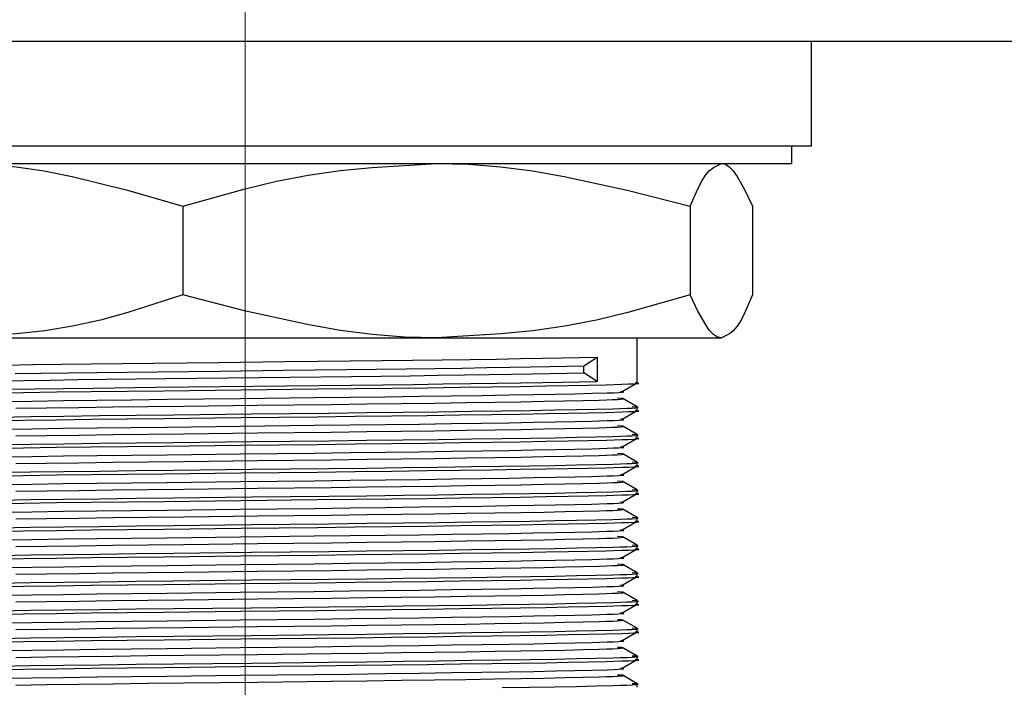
# Model space of a CAD drawing. Header units: millimetres. Extents: x 262469 to 275208, y -32539 to 9411.
# Tile 205 of 256: x 267953 to 267968, y -13864 to -13854. Entities that reach past the tile are written whole.
import ezdxf

# ---------------------------------------------------------------- set-up
doc = ezdxf.new("R2010")
doc.units = ezdxf.units.MM
doc.header["$LTSCALE"] = 100
doc.layers.add('$ IE_TELETECHNIKA', color=5, linetype='Continuous', lineweight=30)

msp = doc.modelspace()

# ---------------------------------------------------------------- linework, layer by layer
at = {"layer": '$ IE_TELETECHNIKA', "color": 7, "linetype": 'Continuous', "lineweight": 5, "ltscale": 20.32}
msp.add_line((267956.642, -13869.514), (267956.642, -13851.575), dxfattribs=at)
at = {"layer": '$ IE_TELETECHNIKA', "color": 7, "linetype": 'Continuous'}
for p, q in [((268011.642, -13854.639), (267731.642, -13854.639)), ((267964.767, -13856.139), (267964.767, -13854.639)), ((267964.767, -13856.139), (267948.517, -13856.139)), ((267964.481, -13856.389), (267964.481, -13856.139)), ((267948.803, -13856.389), (267955.683, -13856.389)), ((267955.683, -13856.389), (267964.481, -13856.389)), ((267955.748, -13857.003), (267955.748, -13858.275)), ((267963.026, -13857.003), (267963.026, -13858.275)), ((267963.92, -13857.003), (267963.92, -13858.275)), ((267952.556, -13858.889), (267959.387, -13858.889)), ((267959.387, -13858.889), (267963.473, -13858.889)), ((267962.267, -13859.535), (267962.267, -13858.889)), ((267961.498, -13859.292), (267961.691, -13859.168)), ((267961.498, -13859.391), (267961.498, -13859.292)), ((267961.691, -13859.168), (267961.691, -13859.515)), ((267961.691, -13859.515), (267961.498, -13859.391)), ((267962.052, -13859.659), (267962.267, -13859.535)), ((267962.264, -13859.88), (267962.049, -13859.756)), ((267962.052, -13860.056), (267962.267, -13859.932)), ((267962.267, -13859.932), (267962.267, -13859.882)), ((267962.264, -13860.277), (267962.049, -13860.153)), ((267962.267, -13860.329), (267962.267, -13860.279)), ((267962.052, -13860.453), (267962.267, -13860.329)), ((267962.264, -13860.674), (267962.049, -13860.549)), ((267962.267, -13860.726), (267962.267, -13860.676)), ((267962.052, -13860.85), (267962.267, -13860.726)), ((267962.264, -13861.07), (267962.049, -13860.946)), ((267962.052, -13861.247), (267962.267, -13861.123)), ((267962.267, -13861.122), (267962.267, -13861.073)), ((267962.264, -13861.467), (267962.049, -13861.343)), ((267962.052, -13861.644), (267962.267, -13861.52)), ((267962.267, -13861.519), (267962.267, -13861.47)), ((267962.264, -13861.864), (267962.049, -13861.74)), ((267962.052, -13862.041), (267962.267, -13861.917)), ((267962.267, -13861.916), (267962.267, -13861.867)), ((267962.264, -13862.261), (267962.049, -13862.137)), ((267962.267, -13862.313), (267962.267, -13862.263)), ((267962.052, -13862.438), (267962.267, -13862.314)), ((267962.264, -13862.658), (267962.049, -13862.534)), ((267962.267, -13862.71), (267962.267, -13862.66)), ((267962.052, -13862.835), (267962.267, -13862.71)), ((267962.264, -13863.055), (267962.049, -13862.931)), ((267962.052, -13863.231), (267962.267, -13863.107)), ((267962.267, -13863.107), (267962.267, -13863.057)), ((267962.264, -13863.452), (267962.049, -13863.328)), ((267962.052, -13863.628), (267962.267, -13863.504)), ((267962.267, -13863.504), (267962.267, -13863.454)), ((267962.264, -13863.849), (267962.049, -13863.724)), ((267962.267, -13863.901), (267962.267, -13863.851))]:
    msp.add_line(p, q, dxfattribs=at)
for points in [[(267952.556, -13856.389), (267952.959, -13856.4), (267953.361, -13856.437), (267953.762, -13856.496), (267954.16, -13856.574), (267954.955, -13856.774), (267955.748, -13857.003)], [(267955.748, -13857.003), (267956.644, -13856.753), (267957.094, -13856.644), (267957.547, -13856.555), (267958.004, -13856.491), (267958.463, -13856.446), (267959.387, -13856.389)], [(267959.387, -13856.389), (267959.847, -13856.4), (267960.305, -13856.437), (267960.762, -13856.496), (267961.216, -13856.574), (267962.123, -13856.774), (267963.026, -13857.003)], [(267963.026, -13857.003), (267963.136, -13856.753), (267963.192, -13856.644), (267963.247, -13856.555), (267963.303, -13856.491), (267963.36, -13856.446), (267963.473, -13856.389)], [(267963.473, -13856.389), (267963.53, -13856.4), (267963.586, -13856.437), (267963.642, -13856.496), (267963.698, -13856.574), (267963.809, -13856.774), (267963.92, -13857.003)], [(267955.748, -13858.275), (267954.962, -13858.526), (267954.567, -13858.635), (267954.169, -13858.724), (267953.769, -13858.788), (267953.366, -13858.833), (267952.556, -13858.889)], [(267959.387, -13858.889), (267958.927, -13858.878), (267958.469, -13858.842), (267958.012, -13858.783), (267957.557, -13858.704), (267956.651, -13858.505), (267955.748, -13858.275)], [(267963.026, -13858.275), (267962.13, -13858.526), (267961.68, -13858.635), (267961.227, -13858.724), (267960.77, -13858.788), (267960.311, -13858.833), (267959.387, -13858.889)], [(267963.473, -13858.889), (267963.417, -13858.878), (267963.36, -13858.842), (267963.304, -13858.783), (267963.248, -13858.704), (267963.137, -13858.505), (267963.026, -13858.275)], [(267963.92, -13858.275), (267963.81, -13858.526), (267963.755, -13858.635), (267963.699, -13858.724), (267963.643, -13858.788), (267963.587, -13858.833), (267963.473, -13858.889)], [(267953.212, -13859.279), (267953.599, -13859.273), (267954.009, -13859.268), (267954.436, -13859.262), (267955.333, -13859.252), (267956.267, -13859.242), (267957.213, -13859.231), (267958.147, -13859.221), (267958.602, -13859.215), (267959.044, -13859.21), (267959.469, -13859.204), (267959.872, -13859.199), (267960.249, -13859.193), (267960.594, -13859.188), (267960.905, -13859.183), (267961.184, -13859.178), (267961.691, -13859.168)], [(267953.345, -13859.403), (267953.718, -13859.397), (267954.111, -13859.392), (267954.522, -13859.386), (267955.385, -13859.376), (267956.283, -13859.366), (267957.192, -13859.355), (267958.09, -13859.345), (267958.953, -13859.334), (267959.362, -13859.328), (267959.749, -13859.323), (267960.111, -13859.317), (267960.444, -13859.312), (267960.742, -13859.307), (267961.011, -13859.302), (267961.498, -13859.292)], [(267953.124, -13859.506), (267953.475, -13859.5), (267953.849, -13859.495), (267954.243, -13859.489), (267954.652, -13859.484), (267955.506, -13859.474), (267957.285, -13859.454), (267958.166, -13859.443), (267959.01, -13859.432), (267959.409, -13859.427), (267959.788, -13859.421), (267960.141, -13859.416), (267960.465, -13859.411), (267960.756, -13859.406), (267961.019, -13859.401), (267961.498, -13859.391)], [(267953.026, -13859.679), (267953.466, -13859.672), (267953.937, -13859.666), (267954.433, -13859.659), (267954.951, -13859.653), (267955.483, -13859.647), (267956.579, -13859.635), (267957.68, -13859.623), (267958.22, -13859.617), (267958.745, -13859.61), (267959.251, -13859.604), (267959.731, -13859.597), (267960.179, -13859.591), (267960.588, -13859.585), (267960.954, -13859.579), (267961.277, -13859.573), (267961.564, -13859.567), (267961.822, -13859.561), (267962.047, -13859.555), (267962.14, -13859.551), (267962.214, -13859.548), (267962.265, -13859.545), (267962.288, -13859.542), (267962.28, -13859.539), (267962.237, -13859.535)], [(267953.241, -13859.626), (267953.628, -13859.62), (267954.038, -13859.615), (267954.465, -13859.609), (267955.36, -13859.599), (267956.291, -13859.589), (267957.233, -13859.578), (267958.163, -13859.568), (267958.616, -13859.562), (267959.056, -13859.557), (267959.479, -13859.551), (267959.881, -13859.546), (267960.255, -13859.54), (267960.599, -13859.535), (267960.908, -13859.53), (267961.186, -13859.525), (267961.691, -13859.515)], [(267953.163, -13859.803), (267953.585, -13859.796), (267954.037, -13859.79), (267954.514, -13859.783), (267955.011, -13859.777), (267955.523, -13859.771), (267956.574, -13859.759), (267957.632, -13859.747), (267958.151, -13859.741), (267958.656, -13859.734), (267959.143, -13859.728), (267959.604, -13859.722), (267960.035, -13859.715), (267960.43, -13859.709), (267960.782, -13859.703), (267961.093, -13859.697), (267961.369, -13859.691), (267961.617, -13859.685), (267961.836, -13859.679), (267961.926, -13859.676), (267961.999, -13859.672), (267962.049, -13859.669), (267962.073, -13859.666), (267962.066, -13859.663), (267962.027, -13859.66)], [(267953.355, -13859.899), (267953.792, -13859.892), (267954.257, -13859.886), (267954.744, -13859.88), (267955.248, -13859.874), (267955.765, -13859.868), (267956.822, -13859.856), (267957.875, -13859.843), (267958.388, -13859.837), (267958.885, -13859.831), (267959.36, -13859.824), (267959.808, -13859.818), (267960.222, -13859.811), (267960.599, -13859.805), (267960.933, -13859.799), (267961.228, -13859.794), (267961.49, -13859.788), (267961.721, -13859.782), (267961.823, -13859.778), (267961.911, -13859.775), (267961.983, -13859.772), (267962.034, -13859.769), (267962.062, -13859.765), (267962.063, -13859.762), (267962.034, -13859.759), (267961.983, -13859.756)], [(267953.026, -13860.075), (267953.466, -13860.069), (267953.937, -13860.063), (267954.433, -13860.056), (267954.951, -13860.05), (267955.483, -13860.044), (267956.579, -13860.032), (267957.68, -13860.02), (267958.22, -13860.014), (267958.745, -13860.007), (267959.251, -13860.001), (267959.731, -13859.994), (267960.179, -13859.988), (267960.588, -13859.982), (267960.954, -13859.976), (267961.277, -13859.97), (267961.564, -13859.964), (267961.822, -13859.958), (267962.047, -13859.952), (267962.14, -13859.948), (267962.214, -13859.945), (267962.265, -13859.942), (267962.288, -13859.939), (267962.28, -13859.935), (267962.237, -13859.932)], [(267953.111, -13860.025), (267953.563, -13860.018), (267954.045, -13860.011), (267954.552, -13860.005), (267955.079, -13859.999), (267955.621, -13859.993), (267956.732, -13859.981), (267957.843, -13859.968), (267958.385, -13859.962), (267958.91, -13859.955), (267959.413, -13859.949), (267959.888, -13859.942), (267960.328, -13859.936), (267960.728, -13859.93), (267961.083, -13859.924), (267961.396, -13859.918), (267961.673, -13859.912), (267961.917, -13859.906), (267962.024, -13859.903), (267962.118, -13859.899), (267962.193, -13859.896), (267962.248, -13859.893), (267962.277, -13859.889), (267962.278, -13859.886), (267962.247, -13859.883), (267962.192, -13859.88)], [(267953.163, -13860.2), (267953.585, -13860.193), (267954.037, -13860.187), (267954.514, -13860.18), (267955.011, -13860.174), (267955.523, -13860.168), (267956.574, -13860.156), (267957.632, -13860.144), (267958.151, -13860.138), (267958.656, -13860.131), (267959.143, -13860.125), (267959.604, -13860.118), (267960.035, -13860.112), (267960.43, -13860.106), (267960.782, -13860.1), (267961.093, -13860.094), (267961.369, -13860.088), (267961.617, -13860.082), (267961.836, -13860.076), (267961.926, -13860.073), (267961.999, -13860.069), (267962.049, -13860.066), (267962.073, -13860.063), (267962.066, -13860.06), (267962.027, -13860.057)], [(267953.355, -13860.296), (267953.792, -13860.289), (267954.257, -13860.283), (267954.744, -13860.277), (267955.248, -13860.271), (267955.765, -13860.265), (267956.822, -13860.253), (267957.875, -13860.24), (267958.388, -13860.234), (267958.885, -13860.228), (267959.36, -13860.221), (267959.808, -13860.215), (267960.222, -13860.208), (267960.599, -13860.202), (267960.933, -13860.196), (267961.228, -13860.191), (267961.49, -13860.185), (267961.721, -13860.179), (267961.823, -13860.175), (267961.911, -13860.172), (267961.983, -13860.169), (267962.034, -13860.166), (267962.062, -13860.162), (267962.063, -13860.159), (267962.034, -13860.156), (267961.983, -13860.153)], [(267953.111, -13860.421), (267953.563, -13860.415), (267954.045, -13860.408), (267954.552, -13860.402), (267955.079, -13860.396), (267955.621, -13860.39), (267956.732, -13860.378), (267957.843, -13860.365), (267958.385, -13860.359), (267958.91, -13860.352), (267959.413, -13860.346), (267959.888, -13860.339), (267960.328, -13860.333), (267960.728, -13860.327), (267961.083, -13860.321), (267961.396, -13860.315), (267961.673, -13860.309), (267961.917, -13860.303), (267962.024, -13860.299), (267962.118, -13860.296), (267962.193, -13860.293), (267962.248, -13860.29), (267962.277, -13860.286), (267962.278, -13860.283), (267962.247, -13860.28), (267962.192, -13860.277)], [(267953.026, -13860.472), (267953.466, -13860.466), (267953.937, -13860.459), (267954.433, -13860.453), (267954.951, -13860.447), (267955.483, -13860.441), (267956.579, -13860.429), (267957.68, -13860.417), (267958.22, -13860.41), (267958.745, -13860.404), (267959.251, -13860.398), (267959.731, -13860.391), (267960.179, -13860.385), (267960.588, -13860.379), (267960.954, -13860.373), (267961.277, -13860.367), (267961.564, -13860.361), (267961.822, -13860.355), (267962.047, -13860.349), (267962.14, -13860.345), (267962.214, -13860.342), (267962.265, -13860.339), (267962.288, -13860.335), (267962.28, -13860.332), (267962.237, -13860.329)], [(267953.163, -13860.596), (267953.585, -13860.59), (267954.037, -13860.583), (267954.514, -13860.577), (267955.011, -13860.571), (267955.523, -13860.565), (267956.574, -13860.553), (267957.632, -13860.541), (267958.151, -13860.535), (267958.656, -13860.528), (267959.143, -13860.522), (267959.604, -13860.515), (267960.035, -13860.509), (267960.43, -13860.503), (267960.782, -13860.497), (267961.093, -13860.491), (267961.369, -13860.485), (267961.617, -13860.479), (267961.836, -13860.473), (267961.926, -13860.469), (267961.999, -13860.466), (267962.049, -13860.463), (267962.073, -13860.46), (267962.066, -13860.457), (267962.027, -13860.453)], [(267953.355, -13860.693), (267953.792, -13860.686), (267954.257, -13860.68), (267954.744, -13860.674), (267955.248, -13860.668), (267955.765, -13860.662), (267956.822, -13860.65), (267957.875, -13860.637), (267958.388, -13860.631), (267958.885, -13860.624), (267959.36, -13860.618), (267959.808, -13860.612), (267960.222, -13860.605), (267960.599, -13860.599), (267960.933, -13860.593), (267961.228, -13860.587), (267961.49, -13860.582), (267961.721, -13860.575), (267961.823, -13860.572), (267961.911, -13860.569), (267961.983, -13860.566), (267962.034, -13860.562), (267962.062, -13860.559), (267962.063, -13860.556), (267962.034, -13860.553), (267961.983, -13860.55)], [(267953.111, -13860.818), (267953.563, -13860.812), (267954.045, -13860.805), (267954.552, -13860.799), (267955.079, -13860.793), (267955.621, -13860.787), (267956.732, -13860.775), (267957.843, -13860.762), (267958.385, -13860.756), (267958.91, -13860.749), (267959.413, -13860.743), (267959.888, -13860.736), (267960.328, -13860.73), (267960.728, -13860.724), (267961.083, -13860.718), (267961.396, -13860.712), (267961.673, -13860.706), (267961.917, -13860.7), (267962.024, -13860.696), (267962.118, -13860.693), (267962.193, -13860.69), (267962.248, -13860.686), (267962.277, -13860.683), (267962.278, -13860.68), (267962.247, -13860.677), (267962.192, -13860.674)], [(267953.026, -13860.869), (267953.466, -13860.863), (267953.937, -13860.856), (267954.433, -13860.85), (267954.951, -13860.844), (267955.483, -13860.838), (267956.579, -13860.826), (267957.68, -13860.814), (267958.22, -13860.807), (267958.745, -13860.801), (267959.251, -13860.794), (267959.731, -13860.788), (267960.179, -13860.782), (267960.588, -13860.775), (267960.954, -13860.769), (267961.277, -13860.764), (267961.564, -13860.758), (267961.822, -13860.752), (267962.047, -13860.745), (267962.14, -13860.742), (267962.214, -13860.739), (267962.265, -13860.736), (267962.288, -13860.732), (267962.28, -13860.729), (267962.237, -13860.726)], [(267953.163, -13860.993), (267953.585, -13860.987), (267954.037, -13860.98), (267954.514, -13860.974), (267955.011, -13860.968), (267955.523, -13860.962), (267956.574, -13860.95), (267957.632, -13860.938), (267958.151, -13860.931), (267958.656, -13860.925), (267959.143, -13860.919), (267959.604, -13860.912), (267960.035, -13860.906), (267960.43, -13860.9), (267960.782, -13860.894), (267961.093, -13860.888), (267961.369, -13860.882), (267961.617, -13860.876), (267961.836, -13860.87), (267961.926, -13860.866), (267961.999, -13860.863), (267962.049, -13860.86), (267962.073, -13860.857), (267962.066, -13860.853), (267962.027, -13860.85)], [(267953.355, -13861.089), (267953.792, -13861.083), (267954.257, -13861.077), (267954.744, -13861.07), (267955.248, -13861.064), (267955.765, -13861.058), (267956.822, -13861.046), (267957.875, -13861.034), (267958.388, -13861.028), (267958.885, -13861.021), (267959.36, -13861.015), (267959.808, -13861.008), (267960.222, -13861.002), (267960.599, -13860.996), (267960.933, -13860.99), (267961.228, -13860.984), (267961.49, -13860.978), (267961.721, -13860.972), (267961.823, -13860.969), (267961.911, -13860.966), (267961.983, -13860.963), (267962.034, -13860.959), (267962.062, -13860.956), (267962.063, -13860.953), (267962.034, -13860.95), (267961.983, -13860.947)], [(267953.026, -13861.266), (267953.466, -13861.26), (267953.937, -13861.253), (267954.433, -13861.247), (267954.951, -13861.241), (267955.483, -13861.235), (267956.579, -13861.223), (267957.68, -13861.21), (267958.22, -13861.204), (267958.745, -13861.198), (267959.251, -13861.191), (267959.731, -13861.185), (267960.179, -13861.178), (267960.588, -13861.172), (267960.954, -13861.166), (267961.277, -13861.16), (267961.564, -13861.155), (267961.822, -13861.149), (267962.047, -13861.142), (267962.14, -13861.139), (267962.214, -13861.136), (267962.265, -13861.133), (267962.288, -13861.129), (267962.28, -13861.126), (267962.237, -13861.123)], [(267953.111, -13861.215), (267953.563, -13861.209), (267954.045, -13861.202), (267954.552, -13861.196), (267955.079, -13861.19), (267955.621, -13861.184), (267956.732, -13861.171), (267957.843, -13861.159), (267958.385, -13861.153), (267958.91, -13861.146), (267959.413, -13861.14), (267959.888, -13861.133), (267960.328, -13861.127), (267960.728, -13861.12), (267961.083, -13861.115), (267961.396, -13861.109), (267961.673, -13861.103), (267961.917, -13861.096), (267962.024, -13861.093), (267962.118, -13861.09), (267962.193, -13861.087), (267962.248, -13861.083), (267962.277, -13861.08), (267962.278, -13861.077), (267962.247, -13861.074), (267962.192, -13861.071)], [(267953.163, -13861.39), (267953.585, -13861.384), (267954.037, -13861.377), (267954.514, -13861.371), (267955.011, -13861.365), (267955.523, -13861.359), (267956.574, -13861.347), (267957.632, -13861.335), (267958.151, -13861.328), (267958.656, -13861.322), (267959.143, -13861.315), (267959.604, -13861.309), (267960.035, -13861.303), (267960.43, -13861.296), (267960.782, -13861.29), (267961.093, -13861.285), (267961.369, -13861.279), (267961.617, -13861.273), (267961.836, -13861.266), (267961.926, -13861.263), (267961.999, -13861.26), (267962.049, -13861.257), (267962.073, -13861.253), (267962.066, -13861.25), (267962.027, -13861.247)], [(267953.355, -13861.486), (267953.792, -13861.48), (267954.257, -13861.473), (267954.744, -13861.467), (267955.248, -13861.461), (267955.765, -13861.455), (267956.822, -13861.443), (267957.875, -13861.431), (267958.388, -13861.425), (267958.885, -13861.418), (267959.36, -13861.412), (267959.808, -13861.405), (267960.222, -13861.399), (267960.599, -13861.393), (267960.933, -13861.387), (267961.228, -13861.381), (267961.49, -13861.375), (267961.721, -13861.369), (267961.823, -13861.366), (267961.911, -13861.363), (267961.983, -13861.359), (267962.034, -13861.356), (267962.062, -13861.353), (267962.063, -13861.35), (267962.034, -13861.347), (267961.983, -13861.344)], [(267953.026, -13861.663), (267953.466, -13861.656), (267953.937, -13861.65), (267954.433, -13861.644), (267954.951, -13861.638), (267955.483, -13861.632), (267956.579, -13861.62), (267957.68, -13861.607), (267958.22, -13861.601), (267958.745, -13861.595), (267959.251, -13861.588), (267959.731, -13861.582), (267960.179, -13861.575), (267960.588, -13861.569), (267960.954, -13861.563), (267961.277, -13861.557), (267961.564, -13861.552), (267961.822, -13861.545), (267962.047, -13861.539), (267962.14, -13861.536), (267962.214, -13861.533), (267962.265, -13861.529), (267962.288, -13861.526), (267962.28, -13861.523), (267962.237, -13861.52)], [(267953.111, -13861.612), (267953.563, -13861.606), (267954.045, -13861.599), (267954.552, -13861.593), (267955.079, -13861.587), (267955.621, -13861.581), (267956.732, -13861.568), (267957.843, -13861.556), (267958.385, -13861.549), (267958.91, -13861.543), (267959.413, -13861.536), (267959.888, -13861.53), (267960.328, -13861.524), (267960.728, -13861.517), (267961.083, -13861.511), (267961.396, -13861.505), (267961.673, -13861.5), (267961.917, -13861.493), (267962.024, -13861.49), (267962.118, -13861.487), (267962.193, -13861.483), (267962.248, -13861.48), (267962.277, -13861.477), (267962.278, -13861.474), (267962.247, -13861.471), (267962.192, -13861.467)], [(267953.163, -13861.787), (267953.585, -13861.781), (267954.037, -13861.774), (267954.514, -13861.768), (267955.011, -13861.762), (267955.523, -13861.756), (267956.574, -13861.744), (267957.632, -13861.731), (267958.151, -13861.725), (267958.656, -13861.719), (267959.143, -13861.712), (267959.604, -13861.706), (267960.035, -13861.7), (267960.43, -13861.693), (267960.782, -13861.687), (267961.093, -13861.682), (267961.369, -13861.676), (267961.617, -13861.67), (267961.836, -13861.663), (267961.926, -13861.66), (267961.999, -13861.657), (267962.049, -13861.654), (267962.073, -13861.65), (267962.066, -13861.647), (267962.027, -13861.644)], [(267953.355, -13861.883), (267953.792, -13861.877), (267954.257, -13861.87), (267954.744, -13861.864), (267955.248, -13861.858), (267955.765, -13861.852), (267956.822, -13861.84), (267957.875, -13861.828), (267958.388, -13861.821), (267958.885, -13861.815), (267959.36, -13861.809), (267959.808, -13861.802), (267960.222, -13861.796), (267960.599, -13861.79), (267960.933, -13861.784), (267961.228, -13861.778), (267961.49, -13861.772), (267961.721, -13861.766), (267961.823, -13861.763), (267961.911, -13861.76), (267961.983, -13861.756), (267962.034, -13861.753), (267962.062, -13861.75), (267962.063, -13861.747), (267962.034, -13861.744), (267961.983, -13861.74)], [(267953.026, -13862.06), (267953.466, -13862.053), (267953.937, -13862.047), (267954.433, -13862.041), (267954.951, -13862.035), (267955.483, -13862.029), (267956.579, -13862.017), (267957.68, -13862.004), (267958.22, -13861.998), (267958.745, -13861.992), (267959.251, -13861.985), (267959.731, -13861.979), (267960.179, -13861.972), (267960.588, -13861.966), (267960.954, -13861.96), (267961.277, -13861.954), (267961.564, -13861.948), (267961.822, -13861.942), (267962.047, -13861.936), (267962.14, -13861.933), (267962.214, -13861.93), (267962.265, -13861.926), (267962.288, -13861.923), (267962.28, -13861.92), (267962.237, -13861.917)], [(267953.111, -13862.009), (267953.563, -13862.002), (267954.045, -13861.996), (267954.552, -13861.99), (267955.079, -13861.983), (267955.621, -13861.977), (267956.732, -13861.965), (267957.843, -13861.953), (267958.385, -13861.946), (267958.91, -13861.94), (267959.413, -13861.933), (267959.888, -13861.927), (267960.328, -13861.92), (267960.728, -13861.914), (267961.083, -13861.908), (267961.396, -13861.902), (267961.673, -13861.896), (267961.917, -13861.89), (267962.024, -13861.887), (267962.118, -13861.884), (267962.193, -13861.88), (267962.248, -13861.877), (267962.277, -13861.874), (267962.278, -13861.871), (267962.247, -13861.867), (267962.192, -13861.864)], [(267953.163, -13862.184), (267953.585, -13862.177), (267954.037, -13862.171), (267954.514, -13862.165), (267955.011, -13862.159), (267955.523, -13862.153), (267956.574, -13862.141), (267957.632, -13862.128), (267958.151, -13862.122), (267958.656, -13862.116), (267959.143, -13862.109), (267959.604, -13862.103), (267960.035, -13862.096), (267960.43, -13862.09), (267960.782, -13862.084), (267961.093, -13862.078), (267961.369, -13862.073), (267961.617, -13862.067), (267961.836, -13862.06), (267961.926, -13862.057), (267961.999, -13862.054), (267962.049, -13862.05), (267962.073, -13862.047), (267962.066, -13862.044), (267962.027, -13862.041)], [(267953.111, -13862.406), (267953.563, -13862.399), (267954.045, -13862.393), (267954.552, -13862.386), (267955.079, -13862.38), (267955.621, -13862.374), (267956.732, -13862.362), (267957.843, -13862.35), (267958.385, -13862.343), (267958.91, -13862.337), (267959.413, -13862.33), (267959.888, -13862.324), (267960.328, -13862.317), (267960.728, -13862.311), (267961.083, -13862.305), (267961.396, -13862.299), (267961.673, -13862.293), (267961.917, -13862.287), (267962.024, -13862.284), (267962.118, -13862.281), (267962.193, -13862.277), (267962.248, -13862.274), (267962.277, -13862.271), (267962.278, -13862.267), (267962.247, -13862.264), (267962.192, -13862.261)], [(267953.355, -13862.28), (267953.792, -13862.274), (267954.257, -13862.267), (267954.744, -13862.261), (267955.248, -13862.255), (267955.765, -13862.249), (267956.822, -13862.237), (267957.875, -13862.225), (267958.388, -13862.218), (267958.885, -13862.212), (267959.36, -13862.205), (267959.808, -13862.199), (267960.222, -13862.193), (267960.599, -13862.187), (267960.933, -13862.181), (267961.228, -13862.175), (267961.49, -13862.169), (267961.721, -13862.163), (267961.823, -13862.16), (267961.911, -13862.156), (267961.983, -13862.153), (267962.034, -13862.15), (267962.062, -13862.147), (267962.063, -13862.144), (267962.034, -13862.14), (267961.983, -13862.137)], [(267953.026, -13862.457), (267953.466, -13862.45), (267953.937, -13862.444), (267954.433, -13862.437), (267954.951, -13862.431), (267955.483, -13862.425), (267956.579, -13862.413), (267957.68, -13862.401), (267958.22, -13862.395), (267958.745, -13862.388), (267959.251, -13862.382), (267959.731, -13862.375), (267960.179, -13862.369), (267960.588, -13862.363), (267960.954, -13862.357), (267961.277, -13862.351), (267961.564, -13862.345), (267961.822, -13862.339), (267962.047, -13862.333), (267962.14, -13862.33), (267962.214, -13862.326), (267962.265, -13862.323), (267962.288, -13862.32), (267962.28, -13862.317), (267962.237, -13862.314)], [(267953.163, -13862.581), (267953.585, -13862.574), (267954.037, -13862.568), (267954.514, -13862.562), (267955.011, -13862.555), (267955.523, -13862.55), (267956.574, -13862.538), (267957.632, -13862.525), (267958.151, -13862.519), (267958.656, -13862.513), (267959.143, -13862.506), (267959.604, -13862.5), (267960.035, -13862.493), (267960.43, -13862.487), (267960.782, -13862.481), (267961.093, -13862.475), (267961.369, -13862.469), (267961.617, -13862.463), (267961.836, -13862.457), (267961.926, -13862.454), (267961.999, -13862.451), (267962.049, -13862.447), (267962.073, -13862.444), (267962.066, -13862.441), (267962.027, -13862.438)], [(267953.355, -13862.677), (267953.792, -13862.67), (267954.257, -13862.664), (267954.744, -13862.658), (267955.248, -13862.652), (267955.765, -13862.646), (267956.822, -13862.634), (267957.875, -13862.622), (267958.388, -13862.615), (267958.885, -13862.609), (267959.36, -13862.602), (267959.808, -13862.596), (267960.222, -13862.59), (267960.599, -13862.583), (267960.933, -13862.578), (267961.228, -13862.572), (267961.49, -13862.566), (267961.721, -13862.56), (267961.823, -13862.557), (267961.911, -13862.553), (267961.983, -13862.55), (267962.034, -13862.547), (267962.062, -13862.544), (267962.063, -13862.54), (267962.034, -13862.537), (267961.983, -13862.534)], [(267953.111, -13862.803), (267953.563, -13862.796), (267954.045, -13862.79), (267954.552, -13862.783), (267955.079, -13862.777), (267955.621, -13862.771), (267956.732, -13862.759), (267957.843, -13862.747), (267958.385, -13862.74), (267958.91, -13862.734), (267959.413, -13862.727), (267959.888, -13862.721), (267960.328, -13862.714), (267960.728, -13862.708), (267961.083, -13862.702), (267961.396, -13862.696), (267961.673, -13862.69), (267961.917, -13862.684), (267962.024, -13862.681), (267962.118, -13862.677), (267962.193, -13862.674), (267962.248, -13862.671), (267962.277, -13862.668), (267962.278, -13862.664), (267962.247, -13862.661), (267962.192, -13862.658)], [(267953.026, -13862.854), (267953.466, -13862.847), (267953.937, -13862.841), (267954.433, -13862.834), (267954.951, -13862.828), (267955.483, -13862.822), (267956.579, -13862.81), (267957.68, -13862.798), (267958.22, -13862.792), (267958.745, -13862.785), (267959.251, -13862.779), (267959.731, -13862.772), (267960.179, -13862.766), (267960.588, -13862.76), (267960.954, -13862.754), (267961.277, -13862.748), (267961.564, -13862.742), (267961.822, -13862.736), (267962.047, -13862.73), (267962.14, -13862.727), (267962.214, -13862.723), (267962.265, -13862.72), (267962.288, -13862.717), (267962.28, -13862.714), (267962.237, -13862.71)], [(267953.163, -13862.978), (267953.585, -13862.971), (267954.037, -13862.965), (267954.514, -13862.958), (267955.011, -13862.952), (267955.523, -13862.946), (267956.574, -13862.934), (267957.632, -13862.922), (267958.151, -13862.916), (267958.656, -13862.909), (267959.143, -13862.903), (267959.604, -13862.897), (267960.035, -13862.89), (267960.43, -13862.884), (267960.782, -13862.878), (267961.093, -13862.872), (267961.369, -13862.866), (267961.617, -13862.86), (267961.836, -13862.854), (267961.926, -13862.851), (267961.999, -13862.847), (267962.049, -13862.844), (267962.073, -13862.841), (267962.066, -13862.838), (267962.027, -13862.835)], [(267953.355, -13863.074), (267953.792, -13863.067), (267954.257, -13863.061), (267954.744, -13863.055), (267955.248, -13863.049), (267955.765, -13863.043), (267956.822, -13863.031), (267957.875, -13863.018), (267958.388, -13863.012), (267958.885, -13863.006), (267959.36, -13862.999), (267959.808, -13862.993), (267960.222, -13862.986), (267960.599, -13862.98), (267960.933, -13862.974), (267961.228, -13862.969), (267961.49, -13862.963), (267961.721, -13862.957), (267961.823, -13862.953), (267961.911, -13862.95), (267961.983, -13862.947), (267962.034, -13862.944), (267962.062, -13862.94), (267962.063, -13862.937), (267962.034, -13862.934), (267961.983, -13862.931)], [(267953.026, -13863.25), (267953.466, -13863.244), (267953.937, -13863.238), (267954.433, -13863.231), (267954.951, -13863.225), (267955.483, -13863.219), (267956.579, -13863.207), (267957.68, -13863.195), (267958.22, -13863.189), (267958.745, -13863.182), (267959.251, -13863.176), (267959.731, -13863.169), (267960.179, -13863.163), (267960.588, -13863.157), (267960.954, -13863.151), (267961.277, -13863.145), (267961.564, -13863.139), (267961.822, -13863.133), (267962.047, -13863.127), (267962.14, -13863.123), (267962.214, -13863.12), (267962.265, -13863.117), (267962.288, -13863.114), (267962.28, -13863.11), (267962.237, -13863.107)], [(267953.111, -13863.2), (267953.563, -13863.193), (267954.045, -13863.187), (267954.552, -13863.18), (267955.079, -13863.174), (267955.621, -13863.168), (267956.732, -13863.156), (267957.843, -13863.143), (267958.385, -13863.137), (267958.91, -13863.13), (267959.413, -13863.124), (267959.888, -13863.117), (267960.328, -13863.111), (267960.728, -13863.105), (267961.083, -13863.099), (267961.396, -13863.093), (267961.673, -13863.087), (267961.917, -13863.081), (267962.024, -13863.078), (267962.118, -13863.074), (267962.193, -13863.071), (267962.248, -13863.068), (267962.277, -13863.064), (267962.278, -13863.061), (267962.247, -13863.058), (267962.192, -13863.055)], [(267953.163, -13863.375), (267953.585, -13863.368), (267954.037, -13863.362), (267954.514, -13863.355), (267955.011, -13863.349), (267955.523, -13863.343), (267956.574, -13863.331), (267957.632, -13863.319), (267958.151, -13863.313), (267958.656, -13863.306), (267959.143, -13863.3), (267959.604, -13863.293), (267960.035, -13863.287), (267960.43, -13863.281), (267960.782, -13863.275), (267961.093, -13863.269), (267961.369, -13863.263), (267961.617, -13863.257), (267961.836, -13863.251), (267961.926, -13863.248), (267961.999, -13863.244), (267962.049, -13863.241), (267962.073, -13863.238), (267962.066, -13863.235), (267962.027, -13863.232)], [(267953.355, -13863.471), (267953.792, -13863.464), (267954.257, -13863.458), (267954.744, -13863.452), (267955.248, -13863.446), (267955.765, -13863.44), (267956.822, -13863.428), (267957.875, -13863.415), (267958.388, -13863.409), (267958.885, -13863.403), (267959.36, -13863.396), (267959.808, -13863.39), (267960.222, -13863.383), (267960.599, -13863.377), (267960.933, -13863.371), (267961.228, -13863.366), (267961.49, -13863.36), (267961.721, -13863.353), (267961.823, -13863.35), (267961.911, -13863.347), (267961.983, -13863.344), (267962.034, -13863.341), (267962.062, -13863.337), (267962.063, -13863.334), (267962.034, -13863.331), (267961.983, -13863.328)], [(267953.026, -13863.647), (267953.466, -13863.641), (267953.937, -13863.634), (267954.433, -13863.628), (267954.951, -13863.622), (267955.483, -13863.616), (267956.579, -13863.604), (267957.68, -13863.592), (267958.22, -13863.585), (267958.745, -13863.579), (267959.251, -13863.573), (267959.731, -13863.566), (267960.179, -13863.56), (267960.588, -13863.554), (267960.954, -13863.548), (267961.277, -13863.542), (267961.564, -13863.536), (267961.822, -13863.53), (267962.047, -13863.523), (267962.14, -13863.52), (267962.214, -13863.517), (267962.265, -13863.514), (267962.288, -13863.51), (267962.28, -13863.507), (267962.237, -13863.504)], [(267953.111, -13863.596), (267953.563, -13863.59), (267954.045, -13863.583), (267954.552, -13863.577), (267955.079, -13863.571), (267955.621, -13863.565), (267956.732, -13863.553), (267957.843, -13863.54), (267958.385, -13863.534), (267958.91, -13863.527), (267959.413, -13863.521), (267959.888, -13863.514), (267960.328, -13863.508), (267960.728, -13863.502), (267961.083, -13863.496), (267961.396, -13863.49), (267961.673, -13863.484), (267961.917, -13863.478), (267962.024, -13863.474), (267962.118, -13863.471), (267962.193, -13863.468), (267962.248, -13863.465), (267962.277, -13863.461), (267962.278, -13863.458), (267962.247, -13863.455), (267962.192, -13863.452)], [(267953.163, -13863.771), (267953.585, -13863.765), (267954.037, -13863.758), (267954.514, -13863.752), (267955.011, -13863.746), (267955.523, -13863.74), (267956.574, -13863.728), (267957.632, -13863.716), (267958.151, -13863.71), (267958.656, -13863.703), (267959.143, -13863.697), (267959.604, -13863.69), (267960.035, -13863.684), (267960.43, -13863.678), (267960.782, -13863.672), (267961.093, -13863.666), (267961.369, -13863.66), (267961.617, -13863.654), (267961.836, -13863.648), (267961.926, -13863.644), (267961.999, -13863.641), (267962.049, -13863.638), (267962.073, -13863.635), (267962.066, -13863.632), (267962.027, -13863.628)], [(267953.355, -13863.868), (267953.792, -13863.861), (267954.257, -13863.855), (267954.744, -13863.849), (267955.248, -13863.843), (267955.765, -13863.837), (267956.822, -13863.825), (267957.875, -13863.812), (267958.388, -13863.806), (267958.885, -13863.799), (267959.36, -13863.793), (267959.808, -13863.787), (267960.222, -13863.78), (267960.599, -13863.774), (267960.933, -13863.768), (267961.228, -13863.762), (267961.49, -13863.757), (267961.721, -13863.75), (267961.823, -13863.747), (267961.911, -13863.744), (267961.983, -13863.741), (267962.034, -13863.737), (267962.062, -13863.734), (267962.063, -13863.731), (267962.034, -13863.728), (267961.983, -13863.725)], [(267960.328, -13863.905), (267960.728, -13863.899), (267961.083, -13863.893), (267961.396, -13863.887), (267961.673, -13863.881), (267961.917, -13863.875), (267962.024, -13863.871), (267962.118, -13863.868), (267962.193, -13863.865), (267962.248, -13863.861), (267962.277, -13863.858), (267962.278, -13863.855), (267962.247, -13863.852), (267962.192, -13863.849)]]:
    msp.add_lwpolyline(points, dxfattribs=at)

doc.saveas('drawing.dxf')
